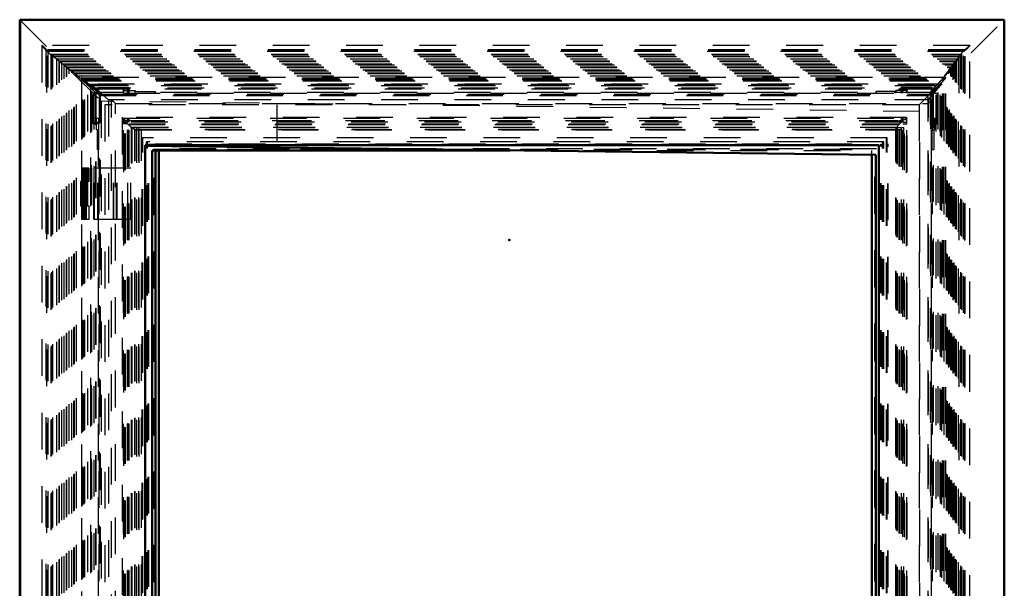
# Model space of a CAD drawing. Header units: millimetres. Extents: x 0 to 428, y 0 to 298.
# Tile 9 of 40: x 111 to 138, y 115 to 130. Entities that reach past the tile are written whole.
import ezdxf

# ---------------------------------------------------------------- set-up
doc = ezdxf.new("R2010")
doc.units = ezdxf.units.MM
doc.linetypes.add('Dashed', pattern=[2, 1, -1])
for name, color, linetype, lineweight in [('am_0', 7, 'Continuous', 50), ('am_12', 3, 'Continuous', 25), ('am_3', 6, 'Dashed', 25), ('am_6', 2, 'Continuous', 35), ('am_9', 7, 'Continuous', 50)]:
    doc.layers.add(name, color=color, linetype=linetype, lineweight=lineweight)

# ---------------------------------------------------------------- blocks, each defined once
blk = doc.blocks.new('3_Flat_Glass_Skylight_300120240_6_0_in_FDFneo120240C2325N1N4N_300Cl0__1203')
at = {"layer": 'am_3'}
for p, q in [((114.217, 127.359), (114.217, 81.858)), ((135.604, 127.36), (114.218, 127.36)), ((114.278, 127.28), (114.384, 127.28)), ((114.28, 127.278), (114.278, 127.28)), ((114.28, 81.938), (114.28, 127.278)), ((114.31, 81.93), (114.31, 127.286)), ((114.31, 127.286), (135.549, 127.286)), ((114.384, 127.28), (114.382, 127.278)), ((114.382, 127.278), (135.402, 127.278)), ((135.4, 127.28), (135.506, 127.28)), ((135.402, 127.278), (135.4, 127.28)), ((135.503, 127.278), (135.506, 127.28)), ((135.503, 81.938), (135.503, 127.278)), ((135.549, 81.93), (135.549, 127.286)), ((135.606, 81.858), (135.606, 127.359)), ((114.382, 82.04), (114.382, 127.176)), ((114.382, 127.176), (135.402, 127.176)), ((114.403, 82.023), (114.403, 127.193)), ((114.403, 127.193), (135.469, 127.193)), ((114.415, 82.023), (114.415, 127.193)), ((114.481, 82.114), (114.481, 127.103)), ((114.481, 127.103), (114.567, 127.041)), ((114.481, 127.103), (135.355, 127.103)), ((114.483, 127.094), (135.34, 127.094)), ((114.484, 82.121), (114.484, 127.096)), ((114.567, 82.176), (114.567, 127.041)), ((114.567, 127.041), (135.318, 127.041)), ((135.355, 127.103), (135.318, 127.041)), ((135.318, 82.176), (135.318, 127.041)), ((135.338, 127.096), (135.338, 82.121)), ((135.355, 82.114), (135.355, 127.103)), ((135.402, 82.04), (135.402, 127.176)), ((135.457, 82.023), (135.457, 127.193)), ((135.469, 82.023), (135.469, 127.193))]:
    blk.add_line(p, q, dxfattribs=at)
for points in [[(114.218, 127.36), (114.217, 127.359), (114.217, 127.359)], [(114.217, 127.359), (114.218, 127.356), (114.22, 127.351), (114.225, 127.344), (114.232, 127.335), (114.24, 127.325), (114.25, 127.312), (114.262, 127.299), (114.275, 127.284), (114.278, 127.28)], [(114.31, 127.286), (114.294, 127.301), (114.279, 127.315), (114.265, 127.326), (114.253, 127.336), (114.242, 127.345), (114.234, 127.352), (114.227, 127.356), (114.221, 127.359), (114.218, 127.36), (114.218, 127.36)], [(114.28, 127.278), (114.285, 127.273), (114.29, 127.268), (114.296, 127.262), (114.301, 127.256), (114.307, 127.249), (114.314, 127.243), (114.32, 127.236), (114.327, 127.229), (114.334, 127.223), (114.34, 127.216), (114.347, 127.209), (114.354, 127.203), (114.36, 127.197), (114.366, 127.191), (114.373, 127.185), (114.378, 127.179), (114.382, 127.176)], [(135.503, 127.278), (135.498, 127.273), (135.492, 127.268), (135.486, 127.262), (135.479, 127.256), (135.473, 127.249), (135.466, 127.243), (135.459, 127.236), (135.453, 127.229), (135.446, 127.223), (135.439, 127.216), (135.433, 127.209), (135.427, 127.203), (135.421, 127.197), (135.415, 127.191), (135.41, 127.185), (135.405, 127.179), (135.402, 127.176)], [(135.506, 127.28), (135.522, 127.296), (135.538, 127.31), (135.552, 127.322), (135.565, 127.333), (135.576, 127.342), (135.586, 127.349), (135.593, 127.355), (135.599, 127.358), (135.603, 127.36), (135.604, 127.36)], [(135.606, 127.359), (135.605, 127.356), (135.602, 127.351), (135.597, 127.344), (135.591, 127.335), (135.582, 127.325), (135.572, 127.312), (135.56, 127.299), (135.549, 127.286)], [(135.604, 127.36), (135.606, 127.359), (135.606, 127.359)], [(114.382, 127.176), (114.399, 127.161), (114.415, 127.147), (114.429, 127.134), (114.442, 127.123), (114.453, 127.114), (114.463, 127.106), (114.471, 127.1), (114.477, 127.097), (114.481, 127.095), (114.483, 127.094)], [(114.484, 127.096), (114.483, 127.099), (114.481, 127.103)], [(114.483, 127.094), (114.484, 127.095), (114.484, 127.096)], [(135.402, 127.176), (135.388, 127.161), (135.376, 127.147), (135.365, 127.134), (135.356, 127.123), (135.349, 127.114), (135.344, 127.106), (135.34, 127.1), (135.338, 127.097), (135.338, 127.096)], [(135.338, 127.096), (135.339, 127.094), (135.34, 127.094)], [(135.34, 127.094), (135.343, 127.095), (135.348, 127.098), (135.355, 127.103), (135.355, 127.103)]]:
    blk.add_lwpolyline(points, dxfattribs=at)
at = {"layer": 'am_6'}
for tag, p, flags in [('NB', (140.606, 127.36), 8), ('NN', (140.606, 126.86), 8), ('NT', (140.606, 126.36), 8), ('NBSYN', (140.606, 125.86), 8), ('LINA', (140.606, 125.36), 8), ('CATALOG', (140.606, 124.86), 8), ('IDNR', (140.606, 124.36), 8), ('PN', (140.606, 123.86), 8), ('LODLEVEL', (140.606, 123.36), 8), ('L', (140.606, 122.86), 8), ('W', (140.606, 122.36), 8), ('PPATH', (140.606, 121.86), 8), ('ExcludeFromBOM', (140.606, 120.86), 8), ('PSOL_0', (140.606, 120.36), 9), ('PSOL_1', (140.606, 119.86), 9), ('PSOL_2', (140.606, 119.36), 9)]:
    blk.add_attdef(tag, p, '', height=0.5, dxfattribs=dict(at, flags=flags))
blk = doc.blocks.new('4_Flat_Glass_Skylight_300120240_12_0_in_FDFneo120240C2325N1N4N_300Cl0__1203')
at = {"layer": 'am_3'}
for p, q in [((135.073, 126.806), (114.77, 126.806)), ((114.77, 82.41), (114.77, 126.806)), ((114.789, 82.41), (114.789, 126.806)), ((135.054, 82.41), (135.054, 126.806)), ((135.073, 82.41), (135.073, 126.806)), ((114.933, 126.642), (134.91, 126.642)), ((114.933, 82.574), (114.933, 126.642)), ((114.952, 82.574), (114.952, 126.642)), ((134.891, 82.574), (134.891, 126.642)), ((134.91, 82.574), (134.91, 126.642))]:
    blk.add_line(p, q, dxfattribs=at)
at = {"layer": 'am_6'}
for tag, p, flags in [('NB', (140.073, 126.806), 8), ('NN', (140.073, 126.306), 8), ('NT', (140.073, 125.806), 8), ('NBSYN', (140.073, 125.306), 8), ('LINA', (140.073, 124.806), 8), ('CATALOG', (140.073, 124.306), 8), ('IDNR', (140.073, 123.806), 8), ('PN', (140.073, 123.306), 8), ('LODLEVEL', (140.073, 122.806), 8), ('L', (140.073, 122.306), 8), ('W', (140.073, 121.806), 8), ('PPATH', (140.073, 121.306), 8), ('ExcludeFromBOM', (140.073, 120.306), 8), ('PSOL_0', (140.073, 119.806), 9), ('PSOL_1', (140.073, 119.306), 9), ('PSOL_2', (140.073, 118.806), 9)]:
    blk.add_attdef(tag, p, '', height=0.5, dxfattribs=dict(at, flags=flags))
blk = doc.blocks.new('5_Flat_Glass_Skylight_300120240_5_0_in_FDFneo120240C2325N1N4N_300Cl0__1203')
at = {"layer": 'am_3'}
for p, q in [((134.98, 126.698), (114.881, 126.698)), ((114.881, 82.518), (114.881, 126.698)), ((114.911, 82.518), (114.911, 126.698)), ((134.951, 82.518), (134.951, 126.698)), ((134.98, 82.518), (134.98, 126.698)), ((115.08, 82.718), (115.08, 126.498)), ((115.08, 126.498), (134.781, 126.498)), ((115.11, 82.718), (115.11, 126.498)), ((134.752, 82.718), (134.752, 126.498)), ((134.781, 82.718), (134.781, 126.498))]:
    blk.add_line(p, q, dxfattribs=at)
at = {"layer": 'am_6'}
for tag, p, flags in [('NB', (139.98, 126.698), 8), ('NN', (139.98, 126.198), 8), ('NT', (139.98, 125.698), 8), ('NBSYN', (139.98, 125.198), 8), ('LINA', (139.98, 124.698), 8), ('CATALOG', (139.98, 124.198), 8), ('IDNR', (139.98, 123.698), 8), ('PN', (139.98, 123.198), 8), ('LODLEVEL', (139.98, 122.698), 8), ('L', (139.98, 122.198), 8), ('W', (139.98, 121.698), 8), ('PPATH', (139.98, 121.198), 8), ('ExcludeFromBOM', (139.98, 120.198), 8), ('PSOL_0', (139.98, 119.698), 9), ('PSOL_1', (139.98, 119.198), 9), ('PSOL_2', (139.98, 118.698), 9)]:
    blk.add_attdef(tag, p, '', height=0.5, dxfattribs=dict(at, flags=flags))
blk = doc.blocks.new('6_FGS3001202402C4U_0_in_FDFneo120240C2325N1N4N_300Cl0__1203')
at = {"layer": 'am_3'}
for p, q in [((135.474, 127.028), (114.68, 127.028)), ((114.68, 82.188), (114.68, 127.028)), ((114.748, 82.188), (114.748, 127.028)), ((135.406, 127.028), (135.406, 82.188)), ((135.474, 127.028), (135.474, 82.188))]:
    blk.add_line(p, q, dxfattribs=at)
at = {"layer": 'am_6'}
for tag, p, flags in [('NB', (140.474, 127.028), 8), ('NN', (140.474, 126.528), 8), ('NT', (140.474, 126.028), 8), ('NBSYN', (140.474, 125.528), 8), ('LINA', (140.474, 125.028), 8), ('CATALOG', (140.474, 124.528), 8), ('IDNR', (140.474, 124.028), 8), ('PN', (140.474, 123.528), 8), ('LODLEVEL', (140.474, 123.028), 8), ('L', (140.474, 122.528), 8), ('W', (140.474, 122.028), 8), ('TG', (140.474, 121.528), 8), ('TG1', (140.474, 121.028), 8), ('OC', (140.474, 120.528), 8), ('PPATH', (140.474, 120.028), 8), ('ExcludeFromBOM', (140.474, 119.028), 8), ('PSOL_0', (140.474, 118.528), 9), ('PSOL_1', (140.474, 118.028), 9), ('PSOL_2', (140.474, 117.528), 9), ('PSOL_3', (140.474, 117.028), 9)]:
    blk.add_attdef(tag, p, '', height=0.5, dxfattribs=dict(at, flags=flags))
blk = doc.blocks.new('7_FGS30012024025C3U_0_in_FDFneo120240C2325N1N4N_300Cl0__1203')
at = {"layer": 'am_0'}
blk.add_line((115.217, 106.938), (115.217, 126.468), dxfattribs=at)
at = {"layer": 'am_3'}
for p, q in [((113.114, 128.453), (113.114, 80.763)), ((136.675, 128.453), (113.115, 128.453)), ((113.121, 80.768), (113.121, 128.449)), ((113.121, 128.449), (113.631, 128.004)), ((113.121, 128.449), (136.672, 128.449)), ((113.153, 80.803), (113.153, 128.413)), ((113.153, 128.413), (113.207, 128.362)), ((113.153, 128.413), (136.633, 128.413)), ((113.207, 128.362), (113.186, 128.385)), ((113.186, 80.831), (113.186, 128.385)), ((113.186, 128.385), (136.611, 128.385)), ((113.186, 128.385), (113.595, 128.028)), ((113.207, 80.854), (113.207, 128.362)), ((113.207, 128.362), (136.586, 128.362)), ((136.297, 128.004), (136.672, 128.449)), ((136.611, 128.385), (136.31, 128.028)), ((136.633, 128.413), (136.586, 128.362)), ((136.586, 128.362), (136.611, 128.385)), ((136.586, 105.018), (136.586, 128.362)), ((136.611, 105.018), (136.611, 128.385)), ((136.633, 105.018), (136.633, 128.413)), ((136.672, 105.018), (136.672, 128.449)), ((136.675, 105.018), (136.675, 128.453)), ((113.362, 128.27), (113.362, 80.947)), ((136.558, 128.27), (113.362, 128.27)), ((113.363, 80.947), (113.363, 128.269)), ((113.363, 128.269), (113.848, 127.848)), ((113.363, 128.269), (136.558, 128.269)), ((113.397, 80.983), (113.397, 128.234)), ((113.397, 128.234), (113.46, 128.175)), ((113.397, 128.234), (136.52, 128.234)), ((113.422, 128.028), (113.595, 128.028)), ((113.422, 128.028), (113.422, 127.193)), ((113.46, 81.041), (113.46, 128.175)), ((113.46, 128.175), (136.467, 128.175)), ((113.572, 128.028), (113.572, 128.179)), ((113.595, 128.028), (113.572, 128.179)), ((113.572, 128.179), (114.403, 128.179)), ((114.258, 128.028), (114.258, 128.152)), ((114.367, 128.152), (114.258, 128.152)), ((114.258, 128.152), (114.266, 128.097)), ((114.258, 128.028), (135.618, 128.028)), ((114.266, 128.028), (114.266, 128.097)), ((114.266, 128.097), (114.575, 128.097)), ((114.367, 128.028), (114.367, 128.152)), ((114.371, 128.124), (114.367, 128.152)), ((114.371, 128.028), (114.371, 128.124)), ((114.411, 128.124), (114.371, 128.124)), ((114.403, 128.028), (114.403, 128.179)), ((114.403, 128.179), (114.411, 128.124)), ((114.411, 128.028), (114.411, 128.124)), ((114.575, 128.028), (114.575, 128.097)), ((114.575, 128.097), (114.578, 128.076)), ((114.578, 128.028), (114.578, 128.076)), ((114.578, 128.076), (115.12, 128.076)), ((115.12, 128.028), (115.12, 128.076)), ((115.12, 128.076), (115.127, 128.028)), ((134.771, 128.028), (134.771, 128.076)), ((134.771, 128.076), (134.778, 128.028)), ((135.312, 128.076), (134.771, 128.076)), ((135.309, 128.028), (135.309, 128.097)), ((135.309, 128.097), (135.312, 128.076)), ((135.618, 128.097), (135.309, 128.097)), ((135.312, 128.028), (135.312, 128.076)), ((135.457, 128.028), (135.457, 128.179)), ((135.457, 128.179), (135.465, 128.124)), ((136.287, 128.179), (135.457, 128.179)), ((135.465, 128.028), (135.465, 128.124)), ((135.465, 128.124), (135.505, 128.124)), ((135.501, 128.028), (135.501, 128.152)), ((135.501, 128.152), (135.61, 128.152)), ((135.505, 128.124), (135.501, 128.152)), ((135.505, 128.028), (135.505, 128.124)), ((135.61, 128.028), (135.61, 128.152)), ((135.61, 128.152), (135.618, 128.097)), ((135.618, 128.028), (135.618, 128.097)), ((136.204, 127.848), (136.558, 128.269)), ((136.287, 128.028), (136.287, 128.179)), ((136.31, 128.028), (136.287, 128.179)), ((136.287, 128.028), (136.437, 128.028)), ((136.437, 128.028), (136.437, 127.193)), ((136.52, 128.234), (136.467, 128.175)), ((136.467, 81.041), (136.467, 128.175)), ((136.52, 80.983), (136.52, 128.234)), ((136.558, 80.947), (136.558, 128.27)), ((136.558, 80.947), (136.558, 128.269)), ((113.631, 128.004), (136.297, 128.004)), ((113.631, 81.213), (113.631, 128.004)), ((113.848, 127.848), (113.848, 81.368)), ((136.284, 127.848), (113.848, 127.848)), ((113.927, 81.368), (113.927, 127.848)), ((136.204, 81.368), (136.204, 127.848)), ((136.284, 81.369), (136.284, 127.848)), ((136.284, 81.368), (136.284, 127.848)), ((136.297, 128.004), (136.297, 81.213)), ((114.037, 81.468), (114.037, 127.748)), ((114.037, 127.748), (136.195, 127.748)), ((136.195, 81.468), (136.195, 127.748)), ((113.454, 127.343), (113.585, 127.343)), ((113.454, 127.233), (113.454, 127.343)), ((113.454, 127.233), (113.581, 127.233)), ((113.485, 127.193), (113.485, 127.233)), ((113.517, 127.343), (113.517, 127.032)), ((113.576, 127.343), (113.576, 127.233)), ((113.581, 127.233), (113.581, 127.193)), ((113.585, 127.032), (113.585, 127.343)), ((114.258, 127.233), (114.258, 127.343)), ((114.258, 127.343), (135.618, 127.343)), ((114.258, 127.233), (114.371, 127.233)), ((114.262, 127.193), (114.262, 127.233)), ((114.266, 81.873), (114.266, 127.343)), ((114.367, 127.233), (114.367, 127.343)), ((114.371, 127.233), (114.371, 127.343)), ((114.407, 127.233), (114.407, 127.343)), ((135.465, 127.233), (114.407, 127.233)), ((114.411, 127.233), (114.411, 127.343)), ((135.461, 127.233), (135.461, 127.343)), ((135.465, 127.233), (135.465, 127.343)), ((135.501, 127.343), (135.501, 127.233)), ((135.501, 127.233), (135.614, 127.233)), ((135.505, 127.233), (135.505, 127.343)), ((135.61, 127.233), (135.61, 127.343)), ((135.614, 127.193), (135.614, 127.233)), ((135.618, 81.873), (135.618, 127.343)), ((136.291, 127.343), (136.414, 127.343)), ((136.291, 127.343), (136.291, 127.233)), ((136.291, 127.233), (136.414, 127.233)), ((136.296, 127.233), (136.296, 127.193)), ((136.3, 127.032), (136.3, 127.343)), ((136.368, 127.343), (136.368, 127.032)), ((136.391, 127.193), (136.391, 127.233)), ((136.414, 127.233), (136.414, 127.343)), ((113.581, 127.193), (113.422, 127.193)), ((113.588, 127.032), (113.517, 127.032)), ((113.541, 127.032), (113.541, 126.488)), ((113.572, 82.023), (113.572, 127.193)), ((113.588, 126.488), (113.588, 127.032)), ((114.258, 82.023), (114.258, 127.193)), ((114.371, 127.193), (114.258, 127.193)), ((114.367, 82.023), (114.367, 127.193)), ((114.371, 82.023), (114.371, 127.193)), ((114.403, 127.193), (135.465, 127.193)), ((114.403, 82.023), (114.403, 127.193)), ((114.411, 82.023), (114.411, 127.193)), ((114.575, 127.032), (135.312, 127.032)), ((114.575, 82.184), (114.575, 127.032)), ((114.578, 82.184), (114.578, 127.032)), ((114.62, 82.128), (114.62, 127.088)), ((114.686, 82.128), (114.686, 127.088)), ((135.309, 82.184), (135.309, 127.032)), ((135.312, 82.184), (135.312, 127.032)), ((135.342, 127.088), (135.531, 127.088)), ((135.457, 82.023), (135.457, 127.193)), ((135.465, 82.023), (135.465, 127.193)), ((135.465, 82.128), (135.465, 127.088)), ((135.501, 82.023), (135.501, 127.193)), ((135.501, 127.193), (135.614, 127.193)), ((135.505, 82.023), (135.505, 127.193)), ((135.531, 82.128), (135.531, 127.088)), ((135.61, 82.023), (135.61, 127.193)), ((136.287, 82.023), (136.287, 127.193)), ((136.287, 127.193), (136.437, 127.193)), ((136.3, 127.032), (136.368, 127.032)), ((136.303, 126.488), (136.303, 127.032)), ((136.35, 127.032), (136.35, 126.488)), ((113.595, 126.488), (113.541, 126.488)), ((113.595, 82.728), (113.595, 126.488)), ((115.12, 126.488), (134.868, 126.488)), ((115.12, 82.728), (115.12, 126.488)), ((115.124, 126.648), (135.101, 126.648)), ((115.124, 82.568), (115.124, 126.648)), ((115.131, 82.568), (115.131, 126.648)), ((115.217, 126.468), (115.217, 126.488)), ((134.771, 82.728), (134.771, 126.488)), ((134.868, 82.728), (134.868, 126.488)), ((135.094, 82.568), (135.094, 126.648)), ((135.101, 82.568), (135.101, 126.648)), ((136.303, 126.488), (136.35, 126.488)), ((136.31, 82.728), (136.31, 126.488)), ((113.313, 125.988), (113.11, 125.988)), ((113.11, 125.988), (113.11, 125.668)), ((113.13, 125.668), (113.13, 125.988)), ((113.15, 125.988), (113.15, 125.668)), ((113.158, 125.668), (113.158, 125.988)), ((113.193, 125.668), (113.193, 125.988)), ((113.21, 125.668), (113.21, 125.988)), ((113.21, 124.588), (113.21, 125.988)), ((113.25, 125.668), (113.25, 125.988)), ((113.556, 124.588), (113.556, 125.988)), ((113.571, 124.588), (113.571, 125.988)), ((113.985, 124.588), (113.985, 125.988)), ((113.997, 124.588), (113.997, 125.988)), ((114.066, 124.588), (114.066, 125.988)), ((114.085, 124.588), (114.085, 125.988)), ((113.25, 125.668), (113.11, 125.668)), ((113.175, 125.668), (113.175, 124.908)), ((113.202, 124.908), (113.202, 125.668)), ((113.209, 125.668), (113.209, 124.908)), ((113.246, 124.908), (113.246, 125.668)), ((113.11, 124.908), (113.11, 124.588)), ((113.25, 124.908), (113.11, 124.908)), ((113.13, 124.588), (113.13, 124.908)), ((113.15, 124.908), (113.15, 124.588)), ((113.158, 124.588), (113.158, 124.908)), ((113.193, 124.588), (113.193, 124.908)), ((113.21, 124.588), (113.21, 124.908)), ((113.25, 124.588), (113.25, 124.908)), ((113.313, 124.588), (113.11, 124.588))]:
    blk.add_line(p, q, dxfattribs=at)
for points in [[(113.115, 128.453), (113.114, 128.453), (113.115, 128.453), (113.115, 128.452), (113.115, 128.452), (113.116, 128.451), (113.117, 128.45), (113.118, 128.449), (113.119, 128.447), (113.12, 128.446), (113.122, 128.444), (113.123, 128.443), (113.125, 128.441), (113.127, 128.439), (113.129, 128.437), (113.131, 128.435), (113.133, 128.433), (113.135, 128.43), (113.137, 128.428), (113.139, 128.426), (113.141, 128.424), (113.143, 128.422), (113.146, 128.42), (113.148, 128.418), (113.15, 128.416), (113.152, 128.414), (113.153, 128.413)], [(113.121, 128.449), (113.119, 128.45), (113.118, 128.451), (113.117, 128.452), (113.116, 128.452), (113.115, 128.453), (113.115, 128.453), (113.115, 128.453)], [(136.675, 128.453), (136.675, 128.453), (136.675, 128.453), (136.674, 128.453), (136.674, 128.453), (136.673, 128.452), (136.672, 128.451), (136.671, 128.45), (136.669, 128.449), (136.668, 128.448), (136.666, 128.446), (136.664, 128.445), (136.663, 128.443), (136.661, 128.441), (136.659, 128.439), (136.657, 128.437), (136.654, 128.435), (136.652, 128.433), (136.65, 128.431), (136.648, 128.429), (136.646, 128.427), (136.644, 128.424), (136.642, 128.422), (136.64, 128.42), (136.638, 128.418), (136.636, 128.416), (136.634, 128.414), (136.633, 128.413)], [(136.672, 128.449), (136.673, 128.45), (136.674, 128.451), (136.674, 128.452), (136.675, 128.452), (136.675, 128.453), (136.675, 128.453)], [(113.362, 128.27), (113.362, 128.27), (113.363, 128.269), (113.363, 128.269), (113.364, 128.268), (113.364, 128.267), (113.365, 128.266), (113.366, 128.265), (113.367, 128.263), (113.369, 128.262), (113.37, 128.26), (113.372, 128.259), (113.373, 128.257), (113.375, 128.255), (113.377, 128.253), (113.379, 128.251), (113.38, 128.25), (113.382, 128.248), (113.384, 128.246), (113.386, 128.244), (113.388, 128.242), (113.39, 128.24), (113.392, 128.238), (113.394, 128.237), (113.395, 128.235), (113.397, 128.234)], [(113.363, 128.269), (113.363, 128.27), (113.362, 128.27), (113.362, 128.27), (113.362, 128.27)], [(136.558, 128.269), (136.558, 128.27), (136.558, 128.27), (136.558, 128.27), (136.558, 128.27), (136.557, 128.269), (136.556, 128.269), (136.556, 128.268), (136.555, 128.268), (136.553, 128.267), (136.552, 128.265), (136.551, 128.264), (136.549, 128.263), (136.548, 128.261), (136.546, 128.26), (136.544, 128.258), (136.543, 128.256), (136.541, 128.255), (136.539, 128.253), (136.537, 128.251), (136.535, 128.249), (136.533, 128.247), (136.531, 128.245), (136.529, 128.243), (136.528, 128.241), (136.526, 128.24), (136.524, 128.238), (136.523, 128.236), (136.521, 128.235), (136.52, 128.234)], [(114.037, 127.748), (114.028, 127.757), (114.019, 127.766), (114.011, 127.774), (114.002, 127.782), (113.994, 127.79), (113.986, 127.798), (113.978, 127.806), (113.97, 127.813), (113.963, 127.819), (113.957, 127.825), (113.951, 127.83), (113.945, 127.835), (113.941, 127.839), (113.936, 127.842), (113.933, 127.845), (113.93, 127.847), (113.928, 127.848), (113.927, 127.848)], [(136.284, 127.848), (136.284, 127.848), (136.284, 127.847), (136.283, 127.845), (136.281, 127.842), (136.279, 127.839), (136.276, 127.835), (136.272, 127.83), (136.267, 127.825), (136.262, 127.819), (136.256, 127.813), (136.25, 127.806), (136.243, 127.798), (136.236, 127.79), (136.228, 127.782), (136.22, 127.774), (136.212, 127.766), (136.203, 127.757), (136.195, 127.748)]]:
    blk.add_lwpolyline(points, dxfattribs=at)
at = {"layer": 'am_6'}
for tag, p, flags in [('NB', (142.055, 128.453), 8), ('NN', (142.055, 127.953), 8), ('NT', (142.055, 127.453), 8), ('NBSYN', (142.055, 126.953), 8), ('LINA', (142.055, 126.453), 8), ('CATALOG', (142.055, 125.953), 8), ('IDNR', (142.055, 125.453), 8), ('PN', (142.055, 124.953), 8), ('LODLEVEL', (142.055, 124.453), 8), ('L', (142.055, 123.953), 8), ('W', (142.055, 123.453), 8), ('DP', (142.055, 122.953), 8), ('OP', (142.055, 122.453), 8), ('OC', (142.055, 121.953), 8), ('ExcludeFromBOM', (142.055, 120.953), 8), ('PSOL_0', (142.055, 120.453), 9), ('PSOL_1', (142.055, 119.953), 9), ('PSOL_2', (142.055, 119.453), 9)]:
    blk.add_attdef(tag, p, '', height=0.5, dxfattribs=dict(at, flags=flags))
blk = doc.blocks.new('8_Flat_Glass_Skylight_3001202402_2_0_in_FDFneo120240C2325N1N4N_300Cl0__1203')
at = {"layer": 'am_0'}
for p, q in [((115.042, 126.468), (124.8, 126.468)), ((115.042, 106.068), (115.042, 126.468)), ((115.128, 106.068), (115.128, 126.468)), ((134.654, 82.872), (134.654, 126.345))]:
    blk.add_line(p, q, dxfattribs=at)
at = {"layer": 'am_3'}
for p, q in [((112.035, 129.322), (112.035, 79.894)), ((137.326, 129.323), (112.036, 129.323)), ((112.139, 129.204), (112.139, 80.012)), ((137.192, 129.204), (112.139, 129.204)), ((112.171, 80.045), (112.171, 129.171)), ((112.171, 129.171), (137.16, 129.171)), ((112.192, 129.182), (112.192, 80.034)), ((112.192, 129.182), (137.202, 129.182)), ((137.16, 80.045), (137.16, 129.171)), ((137.192, 80.012), (137.192, 129.204)), ((137.202, 80.034), (137.202, 129.182)), ((137.327, 79.894), (137.327, 129.322)), ((112.282, 80.125), (112.282, 129.092)), ((112.282, 129.092), (112.514, 128.886)), ((112.282, 129.092), (137.112, 129.092)), ((112.3, 80.148), (112.3, 129.069)), ((112.3, 129.069), (112.576, 128.825)), ((112.3, 129.069), (137.085, 129.069)), ((112.332, 129.025), (137.031, 129.025)), ((112.333, 80.19), (112.333, 129.026)), ((112.441, 128.966), (112.716, 128.723)), ((112.441, 80.251), (112.441, 128.966)), ((112.441, 128.966), (137.021, 128.966)), ((112.514, 128.886), (112.441, 128.966)), ((112.504, 80.312), (112.504, 128.904)), ((112.576, 128.825), (112.504, 128.904)), ((112.504, 128.904), (136.961, 128.904)), ((112.504, 128.904), (112.778, 128.661)), ((112.514, 80.33), (112.514, 128.886)), ((112.514, 128.886), (136.936, 128.886)), ((136.961, 128.904), (136.752, 128.661)), ((136.813, 128.723), (137.021, 128.966)), ((137.085, 129.069), (136.875, 128.825)), ((136.875, 128.825), (136.961, 128.904)), ((136.936, 128.886), (137.112, 129.092)), ((137.021, 128.966), (136.936, 128.886)), ((136.936, 80.33), (136.936, 128.886)), ((136.961, 80.312), (136.961, 128.904)), ((137.021, 80.251), (137.021, 128.966)), ((137.03, 129.026), (137.03, 80.19)), ((137.085, 80.148), (137.085, 129.069)), ((137.112, 80.125), (137.112, 129.092)), ((112.576, 80.392), (112.576, 128.825)), ((112.576, 128.825), (136.875, 128.825)), ((112.644, 128.802), (112.918, 128.559)), ((112.644, 80.414), (112.644, 128.802)), ((112.644, 128.802), (136.898, 128.802)), ((112.716, 128.723), (112.644, 128.802)), ((112.706, 80.476), (112.706, 128.741)), ((112.778, 128.661), (112.706, 128.741)), ((112.706, 128.741), (136.838, 128.741)), ((112.706, 128.741), (112.981, 128.498)), ((112.716, 80.494), (112.716, 128.723)), ((112.716, 128.723), (136.813, 128.723)), ((112.778, 80.555), (112.778, 128.661)), ((112.778, 128.661), (136.752, 128.661)), ((112.846, 128.639), (113.122, 128.395)), ((112.846, 80.578), (112.846, 128.639)), ((112.846, 128.639), (136.775, 128.639)), ((112.918, 128.559), (112.846, 128.639)), ((112.908, 80.639), (112.908, 128.577)), ((112.981, 128.498), (112.908, 128.577)), ((112.908, 128.577), (136.715, 128.577)), ((112.908, 128.577), (113.148, 128.365)), ((136.715, 128.577), (136.533, 128.365)), ((136.566, 128.395), (136.775, 128.639)), ((136.838, 128.741), (136.629, 128.498)), ((136.629, 128.498), (136.715, 128.577)), ((136.69, 128.559), (136.898, 128.802)), ((136.775, 128.639), (136.69, 128.559)), ((136.715, 80.639), (136.715, 128.577)), ((136.752, 128.661), (136.838, 128.741)), ((136.752, 80.555), (136.752, 128.661)), ((136.775, 80.578), (136.775, 128.639)), ((136.898, 128.802), (136.813, 128.723)), ((136.813, 80.494), (136.813, 128.723)), ((136.838, 80.476), (136.838, 128.741)), ((136.875, 80.392), (136.875, 128.825)), ((136.898, 80.414), (136.898, 128.802)), ((112.918, 80.657), (112.918, 128.559)), ((112.918, 128.559), (136.69, 128.559)), ((112.981, 80.719), (112.981, 128.498)), ((112.981, 128.498), (136.629, 128.498)), ((113.122, 128.395), (113.382, 128.148)), ((113.122, 80.822), (113.122, 128.395)), ((113.122, 128.395), (136.566, 128.395)), ((113.148, 80.851), (113.148, 128.365)), ((113.148, 128.365), (113.283, 128.237)), ((113.148, 128.365), (136.533, 128.365)), ((136.335, 128.148), (136.566, 128.395)), ((136.533, 128.365), (136.413, 128.237)), ((136.533, 80.851), (136.533, 128.365)), ((136.566, 80.822), (136.566, 128.395)), ((136.629, 80.719), (136.629, 128.498)), ((136.69, 80.657), (136.69, 128.559)), ((113.283, 80.979), (113.283, 128.237)), ((113.283, 128.237), (136.413, 128.237)), ((113.382, 81.068), (113.382, 128.148)), ((113.382, 128.148), (136.335, 128.148)), ((113.499, 81.168), (113.499, 128.048)), ((136.265, 128.048), (113.499, 128.048)), ((113.51, 81.168), (113.51, 128.048)), ((136.253, 128.049), (136.253, 81.167)), ((136.254, 81.168), (136.254, 128.048)), ((136.265, 81.169), (136.265, 128.048)), ((136.265, 81.168), (136.265, 128.048)), ((136.335, 81.068), (136.335, 128.148)), ((136.413, 80.979), (136.413, 128.237)), ((113.602, 81.252), (113.602, 127.964)), ((113.602, 127.964), (136.19, 127.964)), ((136.19, 81.252), (136.19, 127.964)), ((114.473, 82.128), (114.473, 127.088)), ((135.342, 127.088), (114.473, 127.088)), ((114.496, 82.128), (114.496, 127.088)), ((135.319, 82.128), (135.319, 127.088)), ((135.342, 82.128), (135.342, 127.088)), ((115.069, 82.704), (115.069, 126.512)), ((134.783, 126.512), (115.069, 126.512)), ((115.084, 82.704), (115.084, 126.512)), ((124.8, 126.468), (134.74, 126.468)), ((134.654, 126.345), (134.654, 126.468)), ((134.74, 82.748), (134.74, 126.468)), ((134.769, 82.704), (134.769, 126.512)), ((134.783, 82.704), (134.783, 126.512)), ((114.459, 125.988), (113.313, 125.988)), ((113.313, 125.988), (113.313, 125.618)), ((113.32, 125.618), (113.32, 125.988)), ((113.453, 124.588), (113.453, 125.988)), ((113.468, 124.588), (113.468, 125.988)), ((114.378, 124.588), (114.378, 125.988)), ((114.454, 124.588), (114.454, 125.988)), ((114.458, 124.588), (114.458, 125.988)), ((114.459, 124.588), (114.459, 125.988)), ((113.32, 125.618), (113.09, 125.618)), ((113.09, 125.618), (113.09, 124.958)), ((113.13, 125.618), (113.13, 124.958)), ((113.215, 124.958), (113.215, 125.618)), ((113.223, 124.958), (113.223, 125.618)), ((113.244, 124.958), (113.244, 125.618)), ((113.264, 124.958), (113.264, 125.618)), ((113.09, 124.958), (113.32, 124.958)), ((113.313, 124.958), (113.313, 124.588)), ((113.32, 124.588), (113.32, 124.958)), ((114.459, 124.588), (113.313, 124.588))]:
    blk.add_line(p, q, dxfattribs=at)
for points in [[(112.036, 129.323), (112.035, 129.323), (112.035, 129.322)], [(112.035, 129.322), (112.035, 129.32), (112.037, 129.317), (112.04, 129.313), (112.044, 129.308), (112.049, 129.301), (112.055, 129.294), (112.062, 129.286), (112.07, 129.277), (112.079, 129.267), (112.089, 129.256), (112.1, 129.245), (112.111, 129.233), (112.123, 129.221), (112.135, 129.208), (112.139, 129.204)], [(112.192, 129.182), (112.179, 129.195), (112.165, 129.208), (112.152, 129.221), (112.14, 129.233), (112.127, 129.245), (112.115, 129.257), (112.104, 129.267), (112.093, 129.277), (112.083, 129.286), (112.074, 129.294), (112.065, 129.302), (112.058, 129.308), (112.051, 129.313), (112.046, 129.317), (112.041, 129.32), (112.038, 129.322), (112.036, 129.323), (112.036, 129.323)], [(112.171, 129.171), (112.185, 129.158), (112.198, 129.145), (112.211, 129.132), (112.224, 129.12), (112.236, 129.107), (112.249, 129.096), (112.26, 129.085), (112.271, 129.075), (112.282, 129.066), (112.291, 129.057), (112.3, 129.049), (112.308, 129.043), (112.314, 129.037), (112.32, 129.033), (112.325, 129.029), (112.329, 129.027), (112.331, 129.026), (112.332, 129.025)], [(137.16, 129.171), (137.146, 129.158), (137.134, 129.145), (137.121, 129.132), (137.109, 129.12), (137.098, 129.107), (137.087, 129.096), (137.077, 129.085), (137.068, 129.075), (137.06, 129.066), (137.052, 129.057), (137.046, 129.049), (137.04, 129.043), (137.036, 129.037), (137.033, 129.033), (137.031, 129.029), (137.03, 129.027), (137.03, 129.026)], [(137.192, 129.204), (137.205, 129.217), (137.218, 129.229), (137.231, 129.241), (137.243, 129.253), (137.254, 129.264), (137.265, 129.274), (137.276, 129.283), (137.285, 129.292), (137.294, 129.299), (137.302, 129.306), (137.309, 129.312), (137.314, 129.316), (137.319, 129.32), (137.323, 129.322), (137.325, 129.323), (137.326, 129.323)], [(137.327, 129.322), (137.327, 129.32), (137.325, 129.317), (137.322, 129.313), (137.318, 129.308), (137.313, 129.301), (137.307, 129.294), (137.3, 129.286), (137.292, 129.277), (137.283, 129.267), (137.273, 129.256), (137.262, 129.245), (137.251, 129.233), (137.239, 129.221), (137.227, 129.208), (137.214, 129.195), (137.202, 129.182)], [(137.326, 129.323), (137.327, 129.323), (137.327, 129.322)], [(112.333, 129.026), (112.332, 129.028), (112.331, 129.031), (112.328, 129.036), (112.324, 129.041), (112.319, 129.047), (112.313, 129.054), (112.306, 129.063), (112.3, 129.069)], [(112.332, 129.025), (112.333, 129.026), (112.333, 129.026)], [(137.03, 129.026), (137.03, 129.025), (137.031, 129.025)], [(137.031, 129.025), (137.033, 129.026), (137.036, 129.028), (137.04, 129.031), (137.045, 129.035), (137.051, 129.04), (137.059, 129.046), (137.067, 129.053), (137.076, 129.061), (137.085, 129.069)], [(113.499, 128.048), (113.497, 128.049), (113.493, 128.051), (113.487, 128.055), (113.48, 128.06), (113.472, 128.067), (113.462, 128.075), (113.451, 128.084), (113.439, 128.095), (113.426, 128.107), (113.412, 128.12), (113.397, 128.134), (113.382, 128.148)], [(113.602, 127.964), (113.595, 127.972), (113.588, 127.979), (113.58, 127.986), (113.573, 127.993), (113.566, 128), (113.559, 128.006), (113.553, 128.012), (113.547, 128.018), (113.541, 128.024), (113.535, 128.029), (113.53, 128.033), (113.526, 128.037), (113.521, 128.04), (113.518, 128.043), (113.515, 128.045), (113.513, 128.047), (113.511, 128.048), (113.51, 128.048)], [(136.265, 128.048), (136.265, 128.048), (136.265, 128.047), (136.264, 128.045), (136.263, 128.043), (136.26, 128.04), (136.258, 128.037), (136.255, 128.033), (136.251, 128.029), (136.246, 128.024), (136.241, 128.018), (136.236, 128.012), (136.23, 128.006), (136.224, 128), (136.218, 127.993), (136.211, 127.986), (136.204, 127.979), (136.197, 127.972), (136.19, 127.964)], [(136.335, 128.148), (136.322, 128.134), (136.309, 128.12), (136.298, 128.107), (136.287, 128.095), (136.278, 128.084), (136.27, 128.075), (136.264, 128.067), (136.259, 128.06), (136.255, 128.055), (136.253, 128.051), (136.253, 128.049)], [(136.253, 128.049), (136.254, 128.048), (136.254, 128.048)]]:
    blk.add_lwpolyline(points, dxfattribs=at)
at = {"layer": 'am_6'}
for tag, p, flags in [('NB', (142.327, 129.323), 8), ('NN', (142.327, 128.823), 8), ('NT', (142.327, 128.323), 8), ('NBSYN', (142.327, 127.823), 8), ('LINA', (142.327, 127.323), 8), ('CATALOG', (142.327, 126.823), 8), ('IDNR', (142.327, 126.323), 8), ('PN', (142.327, 125.823), 8), ('LODLEVEL', (142.327, 125.323), 8), ('L', (142.327, 124.823), 8), ('W', (142.327, 124.323), 8), ('DP', (142.327, 123.823), 8), ('ExcludeFromBOM', (142.327, 122.823), 8), ('PSOL_0', (142.327, 122.323), 9), ('PSOL_1', (142.327, 121.823), 9)]:
    blk.add_attdef(tag, p, '', height=0.5, dxfattribs=dict(at, flags=flags))
blk = doc.blocks.new('9_FGS30012024025314U_0_in_FDFneo120240C2325N1N4N_300Cl0__1203')
at = {"layer": 'am_0'}
for p, q in [((134.768, 126.343), (114.848, 126.593)), ((134.768, 82.873), (134.768, 126.343))]:
    blk.add_line(p, q, dxfattribs=at)
at = {"layer": 'am_3'}
for p, q in [((135.968, 127.528), (113.648, 127.808)), ((113.648, 127.808), (113.648, 81.408)), ((135.968, 81.688), (135.968, 127.528))]:
    blk.add_line(p, q, dxfattribs=at)
at = {"layer": 'am_6'}
for tag, p, flags in [('NB', (140.968, 127.808), 8), ('NN', (140.968, 127.308), 8), ('NT', (140.968, 126.808), 8), ('NBSYN', (140.968, 126.308), 8), ('LINA', (140.968, 125.808), 8), ('CATALOG', (140.968, 125.308), 8), ('IDNR', (140.968, 124.808), 8), ('PN', (140.968, 124.308), 8), ('LODLEVEL', (140.968, 123.808), 8), ('L', (140.968, 123.308), 8), ('W', (140.968, 122.808), 8), ('DP', (140.968, 122.308), 8), ('OP', (140.968, 121.808), 8), ('BA', (140.968, 121.308), 8), ('ExcludeFromBOM', (140.968, 120.308), 8), ('PSOL_0', (140.968, 119.808), 9), ('PSOL_1', (140.968, 119.308), 9), ('PSOL_2', (140.968, 118.808), 9)]:
    blk.add_attdef(tag, p, '', height=0.5, dxfattribs=dict(at, flags=flags))
blk = doc.blocks.new('11_FGS30012024025301U_0_in_FDFneo120240C2325N1N4N_300Cl0__1203')
at = {"layer": 'am_0'}
for p, q in [((138.268, 130.028), (111.428, 130.028)), ((111.428, 130.028), (111.428, 79.188)), ((111.428, 130.028), (111.448, 130.008)), ((138.248, 130.008), (138.268, 130.028)), ((138.268, 79.188), (138.268, 130.028)), ((114.848, 126.608), (114.848, 82.608)), ((134.848, 126.608), (114.848, 126.608)), ((134.848, 126.608), (134.848, 82.608))]:
    blk.add_line(p, q, dxfattribs=at)
at = {"layer": 'am_12'}
for p, q in [((111.448, 130.008), (111.448, 79.208)), ((138.248, 130.008), (111.448, 130.008)), ((138.248, 130.008), (138.248, 79.208))]:
    blk.add_line(p, q, dxfattribs=at)
at = {"layer": 'am_3'}
for p, q in [((138.25, 130.01), (111.446, 130.01)), ((111.446, 130.01), (111.446, 79.206)), ((111.448, 130.008), (113.747, 127.709)), ((135.949, 127.709), (138.248, 130.008)), ((138.25, 130.01), (138.25, 79.206)), ((135.949, 127.709), (113.747, 127.709)), ((113.747, 127.709), (113.747, 81.507)), ((118.438, 127.709), (118.438, 126.608)), ((135.949, 127.709), (135.949, 81.507))]:
    blk.add_line(p, q, dxfattribs=at)
at = {"layer": 'am_6'}
for tag, p, flags in [('NB', (143.268, 130.028), 8), ('NN', (143.268, 129.528), 8), ('NT', (143.268, 129.028), 8), ('NBSYN', (143.268, 128.528), 8), ('LINA', (143.268, 128.028), 8), ('CATALOG', (143.268, 127.528), 8), ('IDNR', (143.268, 127.028), 8), ('PN', (143.268, 126.528), 8), ('LODLEVEL', (143.268, 126.028), 8), ('L', (143.268, 125.528), 8), ('W', (143.268, 125.028), 8), ('DP', (143.268, 124.528), 8), ('OP', (143.268, 124.028), 8), ('BA', (143.268, 123.528), 8), ('RT', (143.268, 123.028), 8), ('ExcludeFromBOM', (143.268, 122.028), 8), ('PSOL_0', (143.268, 121.528), 9), ('PSOL_1', (143.268, 121.028), 9), ('PSOL_2', (143.268, 120.528), 9)]:
    blk.add_attdef(tag, p, '', height=0.5, dxfattribs=dict(at, flags=flags))

msp = doc.modelspace()

# ---------------------------------------------------------------- linework, layer by layer
at = {"layer": 'am_9'}
msp.add_point((124.773, 124.028), dxfattribs=at)

# ---------------------------------------------------------------- block references
for name in ['11_FGS30012024025301U_0_in_FDFneo120240C2325N1N4N_300Cl0__1203', '8_Flat_Glass_Skylight_3001202402_2_0_in_FDFneo120240C2325N1N4N_300Cl0__1203', '7_FGS30012024025C3U_0_in_FDFneo120240C2325N1N4N_300Cl0__1203', '9_FGS30012024025314U_0_in_FDFneo120240C2325N1N4N_300Cl0__1203', '3_Flat_Glass_Skylight_300120240_6_0_in_FDFneo120240C2325N1N4N_300Cl0__1203', '6_FGS3001202402C4U_0_in_FDFneo120240C2325N1N4N_300Cl0__1203', '4_Flat_Glass_Skylight_300120240_12_0_in_FDFneo120240C2325N1N4N_300Cl0__1203', '5_Flat_Glass_Skylight_300120240_5_0_in_FDFneo120240C2325N1N4N_300Cl0__1203']:
    msp.add_blockref(name, (0, 0))

doc.saveas('drawing.dxf')
